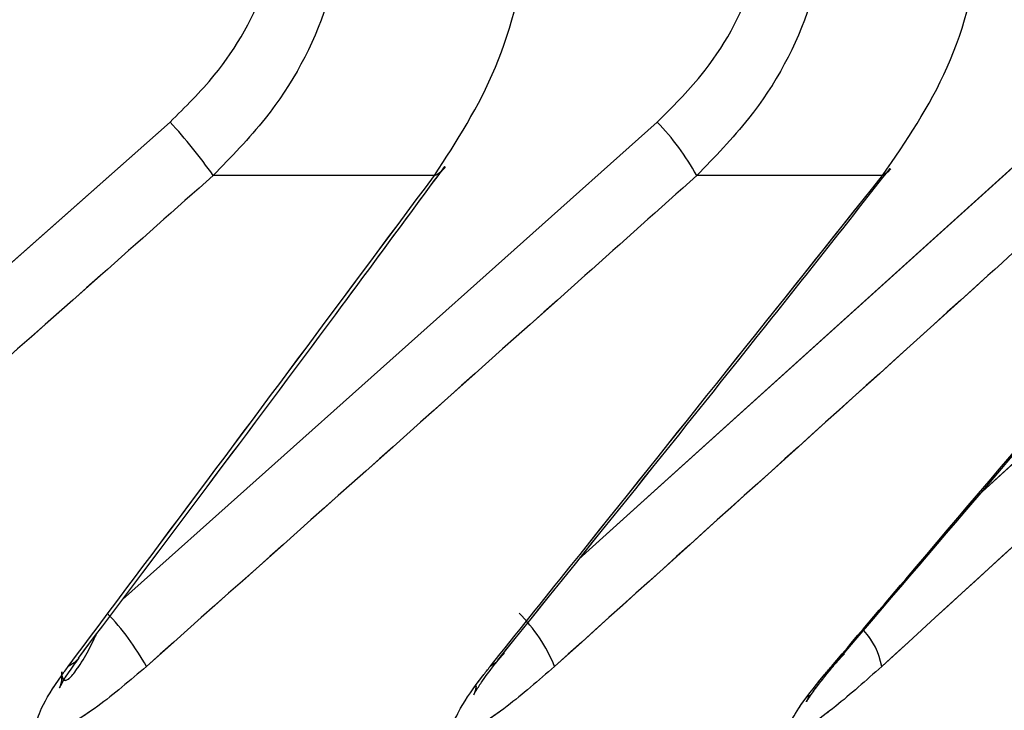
# Model space of a CAD drawing. Header units: inches. Extents: x 0.1 to 16.9, y 0.1 to 10.9.
# Tile 55 of 235: x 6.457831 to 6.458259, y 2.443107 to 2.443407. Entities that reach past the tile are written whole.
import ezdxf

# ---------------------------------------------------------------- set-up
doc = ezdxf.new("R2010")
doc.units = ezdxf.units.IN
doc.header["$MEASUREMENT"] = 0
doc.linetypes.add('PHANTOM', pattern=[0.49999999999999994, 0.25, -0.05, 0.05, -0.05, 0.05, -0.05])

msp = doc.modelspace()

# ---------------------------------------------------------------- linework, layer by layer
at = {"color": 7, "linetype": 'Continuous', "lineweight": 25}
for p, q in [((6.457656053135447, 2.443149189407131), (6.457896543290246, 2.443362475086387)), ((6.457875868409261, 2.443155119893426), (6.458107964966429, 2.443362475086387)), ((6.458073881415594, 2.443172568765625), (6.458284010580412, 2.443362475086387)), ((6.458247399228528, 2.443200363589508), (6.458423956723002, 2.443362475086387)), ((6.458011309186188, 2.443339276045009), (6.457915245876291, 2.443339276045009)), ((6.458205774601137, 2.443339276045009), (6.458125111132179, 2.443339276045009))]:
    msp.add_line(p, q, dxfattribs=at)
at = {"color": 7, "linetype": 'PHANTOM', "lineweight": 18}
for p, q in [((6.457656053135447, 2.443149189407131), (6.457896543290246, 2.443362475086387)), ((6.457656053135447, 2.443149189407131), (6.457896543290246, 2.443362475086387)), ((6.457656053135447, 2.443149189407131), (6.457896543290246, 2.443362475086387)), ((6.457875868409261, 2.443155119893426), (6.458107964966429, 2.443362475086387)), ((6.457875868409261, 2.443155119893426), (6.458107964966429, 2.443362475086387)), ((6.457875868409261, 2.443155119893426), (6.458107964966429, 2.443362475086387)), ((6.458073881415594, 2.443172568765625), (6.458284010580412, 2.443362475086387)), ((6.458073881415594, 2.443172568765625), (6.458284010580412, 2.443362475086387)), ((6.458073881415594, 2.443172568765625), (6.458284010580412, 2.443362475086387)), ((6.458247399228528, 2.443200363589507), (6.458423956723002, 2.443362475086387)), ((6.458247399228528, 2.443200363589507), (6.458423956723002, 2.443362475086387)), ((6.458247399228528, 2.443200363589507), (6.458423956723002, 2.443362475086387)), ((6.458011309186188, 2.443339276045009), (6.457915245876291, 2.443339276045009)), ((6.458011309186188, 2.443339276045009), (6.457915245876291, 2.443339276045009)), ((6.458011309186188, 2.443339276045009), (6.457915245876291, 2.443339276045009)), ((6.458205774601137, 2.443339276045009), (6.458125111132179, 2.443339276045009)), ((6.458205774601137, 2.443339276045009), (6.458125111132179, 2.443339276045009)), ((6.458205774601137, 2.443339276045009), (6.458125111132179, 2.443339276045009))]:
    msp.add_line(p, q, dxfattribs=at)
at = {"color": 7, "linetype": 'Continuous', "lineweight": 25, "flags": 128}
for points in [[(6.458209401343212, 2.443342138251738), (6.458208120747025, 2.443340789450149), (6.458205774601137, 2.443339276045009)], [(6.457856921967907, 2.44312957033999), (6.457854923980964, 2.443127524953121), (6.457852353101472, 2.443125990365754)], [(6.458038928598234, 2.44312870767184), (6.45803780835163, 2.443127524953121), (6.458035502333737, 2.443125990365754)], [(6.458185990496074, 2.443127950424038), (6.458185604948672, 2.443127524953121), (6.458183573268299, 2.443125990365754)]]:
    msp.add_lwpolyline(points, dxfattribs=at)
at = {"color": 7, "linetype": 'PHANTOM', "lineweight": 18, "flags": 128}
for points in [[(6.458209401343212, 2.443342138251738), (6.458208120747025, 2.443340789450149), (6.458205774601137, 2.443339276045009)], [(6.458209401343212, 2.443342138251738), (6.458208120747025, 2.443340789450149), (6.458205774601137, 2.443339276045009)], [(6.458209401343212, 2.443342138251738), (6.458208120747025, 2.443340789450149), (6.458205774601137, 2.443339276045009)], [(6.457856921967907, 2.44312957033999), (6.457854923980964, 2.443127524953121), (6.457852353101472, 2.443125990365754)], [(6.457856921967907, 2.44312957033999), (6.457854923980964, 2.443127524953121), (6.457852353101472, 2.443125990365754)], [(6.457856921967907, 2.44312957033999), (6.457854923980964, 2.443127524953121), (6.457852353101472, 2.443125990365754)], [(6.458038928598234, 2.44312870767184), (6.45803780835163, 2.443127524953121), (6.458035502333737, 2.443125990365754)], [(6.458038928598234, 2.44312870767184), (6.45803780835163, 2.443127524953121), (6.458035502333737, 2.443125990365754)], [(6.458038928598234, 2.44312870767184), (6.45803780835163, 2.443127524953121), (6.458035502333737, 2.443125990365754)], [(6.458185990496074, 2.443127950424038), (6.458185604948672, 2.443127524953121), (6.458183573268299, 2.443125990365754)], [(6.458185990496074, 2.443127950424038), (6.458185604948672, 2.443127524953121), (6.458183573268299, 2.443125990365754)], [(6.458185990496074, 2.443127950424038), (6.458185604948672, 2.443127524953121), (6.458183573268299, 2.443125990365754)]]:
    msp.add_lwpolyline(points, dxfattribs=at)
at = {"color": 7, "linetype": 'Continuous', "lineweight": 25}
for centre, radius, start, end in [((6.45773687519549, 2.443214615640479), 0.0002176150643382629, 34.9490813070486, 42.80099856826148), ((6.458028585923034, 2.443285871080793), 0.0001103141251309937, 28.95464924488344, 43.98077910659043), ((6.458007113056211, 2.443349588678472), 1.113363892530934e-05, 292.1410235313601, 323.8053755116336), ((6.457788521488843, 2.44307201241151), 0.0001116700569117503, 28.90573365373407, 43.71853810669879), ((6.457998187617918, 2.443099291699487), 7.051448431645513e-05, 22.24864300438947, 45.04188591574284), ((6.458174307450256, 2.44312024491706), 3.165050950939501e-05, 10.45876494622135, 42.42001087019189)]:
    msp.add_arc(centre, radius, start, end, dxfattribs=at)
at = {"color": 7, "linetype": 'PHANTOM', "lineweight": 18}
for centre, radius, start, end in [((6.45773687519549, 2.443214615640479), 0.0002176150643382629, 34.9490813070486, 42.80099856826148), ((6.45773687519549, 2.443214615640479), 0.0002176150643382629, 34.9490813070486, 42.80099856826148), ((6.45773687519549, 2.443214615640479), 0.0002176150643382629, 34.9490813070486, 42.80099856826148), ((6.458028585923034, 2.443285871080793), 0.0001103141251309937, 28.95464924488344, 43.98077910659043), ((6.458028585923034, 2.443285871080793), 0.0001103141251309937, 28.95464924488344, 43.98077910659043), ((6.458028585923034, 2.443285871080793), 0.0001103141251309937, 28.95464924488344, 43.98077910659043), ((6.458007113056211, 2.443349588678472), 1.113363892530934e-05, 292.1410235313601, 323.8053755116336), ((6.458007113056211, 2.443349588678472), 1.113363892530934e-05, 292.1410235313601, 323.8053755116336), ((6.458007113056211, 2.443349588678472), 1.113363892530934e-05, 292.1410235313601, 323.8053755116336), ((6.457788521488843, 2.44307201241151), 0.0001116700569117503, 28.90573365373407, 43.71853810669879), ((6.457788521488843, 2.44307201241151), 0.0001116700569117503, 28.90573365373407, 43.71853810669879), ((6.457788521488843, 2.44307201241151), 0.0001116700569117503, 28.90573365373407, 43.71853810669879), ((6.457998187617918, 2.443099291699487), 7.051448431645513e-05, 22.24864300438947, 45.04188591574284), ((6.457998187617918, 2.443099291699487), 7.051448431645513e-05, 22.24864300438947, 45.04188591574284), ((6.457998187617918, 2.443099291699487), 7.051448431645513e-05, 22.24864300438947, 45.04188591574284), ((6.458174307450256, 2.44312024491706), 3.165050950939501e-05, 10.45876494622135, 42.42001087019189), ((6.458174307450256, 2.44312024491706), 3.165050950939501e-05, 10.45876494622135, 42.42001087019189), ((6.458174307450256, 2.44312024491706), 3.165050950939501e-05, 10.45876494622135, 42.42001087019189)]:
    msp.add_arc(centre, radius, start, end, dxfattribs=at)
at = {"color": 7, "linetype": 'Continuous', "lineweight": 25}
for points, knots in [([(6.457896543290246, 2.443362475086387), (6.457903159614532, 2.443369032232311), (6.457920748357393, 2.443386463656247), (6.457941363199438, 2.443422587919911), (6.457944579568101, 2.443453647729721), (6.457946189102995, 2.443469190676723)], [0, 0, 0, 0, 0.2315050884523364, 0.6154298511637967, 1, 1, 1, 1]), ([(6.457973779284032, 2.443469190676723), (6.457971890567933, 2.443450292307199), (6.457968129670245, 2.44341266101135), (6.457943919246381, 2.4433686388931), (6.457923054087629, 2.443347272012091), (6.457915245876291, 2.443339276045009)], [0, 0, 0, 0, 0.38699354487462, 0.7705992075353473, 0.9999999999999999, 0.9999999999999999, 0.9999999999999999, 0.9999999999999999]), ([(6.458011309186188, 2.443339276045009), (6.458020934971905, 2.443354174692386), (6.458040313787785, 2.443384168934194), (6.458051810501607, 2.443431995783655), (6.458052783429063, 2.443460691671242), (6.458053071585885, 2.443469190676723)], [0, 0, 0, 0, 0.4099050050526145, 0.8252285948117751, 1, 1, 1, 1]), ([(6.458107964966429, 2.443362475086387), (6.45811453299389, 2.443369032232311), (6.458131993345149, 2.443386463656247), (6.458152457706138, 2.44342258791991), (6.458155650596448, 2.443453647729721), (6.458157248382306, 2.443469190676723)], [0, 0, 0, 0, 0.2315050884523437, 0.6154298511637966, 1, 1, 1, 1]), ([(6.458183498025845, 2.443469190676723), (6.458181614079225, 2.443450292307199), (6.458177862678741, 2.44341266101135), (6.458153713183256, 2.4433686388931), (6.458132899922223, 2.443347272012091), (6.458125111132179, 2.443339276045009)], [0, 0, 0, 0, 0.3869935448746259, 0.7705992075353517, 1, 1, 1, 1]), ([(6.458205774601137, 2.443339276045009), (6.458215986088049, 2.443354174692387), (6.458236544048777, 2.443384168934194), (6.45824874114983, 2.443431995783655), (6.458249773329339, 2.443460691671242), (6.458250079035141, 2.443469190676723)], [0, 0, 0, 0, 0.4099050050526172, 0.8252285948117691, 0.9999999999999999, 0.9999999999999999, 0.9999999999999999, 0.9999999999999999]), ([(6.457856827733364, 2.443129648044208), (6.457894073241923, 2.443179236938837), (6.457947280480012, 2.443250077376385), (6.458000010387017, 2.443321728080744), (6.458015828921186, 2.443343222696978)], [0, 0, 0, 0, 0.7000083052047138, 1, 1, 1, 1]), ([(6.458038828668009, 2.443128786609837), (6.458078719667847, 2.443178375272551), (6.4581357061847, 2.443249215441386), (6.458192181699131, 2.443320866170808), (6.458209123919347, 2.443342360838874)], [0, 0, 0, 0, 0.7000076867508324, 1, 1, 1, 1]), ([(6.458185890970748, 2.443128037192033), (6.458228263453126, 2.443177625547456), (6.458288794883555, 2.443248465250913), (6.458348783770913, 2.443320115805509), (6.458366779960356, 2.44334161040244)], [0, 0, 0, 0, 0.7000079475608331, 1, 1, 1, 1]), ([(6.457915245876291, 2.443339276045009), (6.457898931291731, 2.443324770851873), (6.457818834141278, 2.443253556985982), (6.457738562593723, 2.443182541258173), (6.457674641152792, 2.443125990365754)], [0, 0, 0, 0, 0.2036849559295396, 1, 1, 1, 1]), ([(6.457852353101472, 2.443125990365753), (6.457863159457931, 2.443140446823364), (6.457916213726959, 2.443211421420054), (6.457969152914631, 2.443282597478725), (6.458011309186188, 2.443339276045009)], [0, 0, 0, 0, 0.2036849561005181, 1, 1, 1, 1]), ([(6.458125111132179, 2.443339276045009), (6.458108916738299, 2.443324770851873), (6.458029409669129, 2.443253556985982), (6.45794972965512, 2.443182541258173), (6.457886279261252, 2.443125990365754)], [0, 0, 0, 0, 0.2036849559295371, 1, 1, 1, 1]), ([(6.458035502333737, 2.443125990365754), (6.458047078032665, 2.443140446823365), (6.458103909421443, 2.443211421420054), (6.458160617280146, 2.443282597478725), (6.458205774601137, 2.443339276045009)], [0, 0, 0, 0, 0.2036849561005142, 1, 1, 1, 1]), ([(6.458299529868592, 2.443339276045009), (6.45828352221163, 2.443324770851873), (6.458204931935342, 2.443253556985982), (6.458126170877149, 2.443182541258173), (6.458063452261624, 2.443125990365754)], [0, 0, 0, 0, 0.2036849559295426, 1, 1, 1, 1]), ([(6.458183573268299, 2.443125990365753), (6.458195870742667, 2.443140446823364), (6.45825624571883, 2.443211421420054), (6.458316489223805, 2.443282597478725), (6.458364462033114, 2.443339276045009)], [0, 0, 0, 0, 0.2036849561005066, 1, 1, 1, 1]), ([(6.45843778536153, 2.443339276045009), (6.458422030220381, 2.443324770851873), (6.458344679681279, 2.443253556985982), (6.458267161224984, 2.443182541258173), (6.458205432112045, 2.443125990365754)], [0, 0, 0, 0, 0.2036849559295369, 1, 1, 1, 1]), ([(6.457849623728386, 2.443123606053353), (6.457849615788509, 2.443123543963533), (6.457849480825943, 2.443122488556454), (6.457849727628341, 2.443121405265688), (6.457850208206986, 2.443120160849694), (6.457851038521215, 2.44311977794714), (6.457852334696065, 2.443120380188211), (6.45785391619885, 2.443121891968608), (6.457856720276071, 2.443125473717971), (6.45786052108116, 2.443131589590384), (6.457863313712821, 2.44313735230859), (6.457864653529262, 2.443140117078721)], [0, 0, 0, 0, 0.006311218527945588, 0.1072785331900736, 0.1663031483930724, 0.2465793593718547, 0.3232245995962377, 0.406863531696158, 0.5012835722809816, 0.7607316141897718, 1, 1, 1, 1]), ([(6.457849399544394, 2.443123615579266), (6.457849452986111, 2.443122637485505), (6.457849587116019, 2.443120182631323), (6.457848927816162, 2.443117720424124), (6.457848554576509, 2.443116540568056), (6.457848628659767, 2.44311683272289), (6.457849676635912, 2.443118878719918), (6.457852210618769, 2.443123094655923), (6.457855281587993, 2.443127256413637), (6.457857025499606, 2.443129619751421)], [0, 0, 0, 0, 0.07771167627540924, 0.1950435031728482, 0.2954899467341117, 0.4019909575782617, 0.5444470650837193, 0.741305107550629, 1, 1, 1, 1]), ([(6.458029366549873, 2.443117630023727), (6.458029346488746, 2.443117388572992), (6.458029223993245, 2.44311591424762), (6.458028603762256, 2.443114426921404), (6.458028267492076, 2.44311348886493), (6.458028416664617, 2.44311389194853), (6.458029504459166, 2.443115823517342), (6.458032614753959, 2.443120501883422), (6.458036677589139, 2.443126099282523), (6.45804054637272, 2.44313058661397), (6.458041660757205, 2.44313187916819)], [0, 0, 0, 0, 0.01832940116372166, 0.1119213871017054, 0.1933257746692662, 0.28406467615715, 0.4082548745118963, 0.591180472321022, 0.8822415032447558, 1, 1, 1, 1]), ([(6.458173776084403, 2.443113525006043), (6.458173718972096, 2.443113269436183), (6.458173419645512, 2.443111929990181), (6.458172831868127, 2.443110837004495), (6.458172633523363, 2.443110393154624), (6.458173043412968, 2.44311116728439), (6.4581746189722, 2.443113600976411), (6.458178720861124, 2.44311915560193), (6.458183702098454, 2.443125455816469), (6.458188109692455, 2.443130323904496), (6.458189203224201, 2.443131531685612)], [0, 0, 0, 0, 0.01976895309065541, 0.1036094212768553, 0.1740976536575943, 0.2610411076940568, 0.3882060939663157, 0.5854020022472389, 0.8971375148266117, 1, 1, 1, 1]), ([(6.457886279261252, 2.443125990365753), (6.457879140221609, 2.443119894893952), (6.457867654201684, 2.443110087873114), (6.457853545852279, 2.443100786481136), (6.457844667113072, 2.443096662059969), (6.457839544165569, 2.443096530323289), (6.457837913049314, 2.443100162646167), (6.457840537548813, 2.443108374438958), (6.457846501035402, 2.443118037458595), (6.457851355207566, 2.443124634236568), (6.457852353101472, 2.443125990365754)], [0, 0, 0, 0, 0.2086143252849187, 0.3356401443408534, 0.4424206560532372, 0.5496604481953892, 0.647844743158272, 0.7774633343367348, 0.954252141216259, 1, 1, 1, 1]), ([(6.458063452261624, 2.443125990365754), (6.458056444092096, 2.443119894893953), (6.458045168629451, 2.443110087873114), (6.458031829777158, 2.443100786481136), (6.45802375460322, 2.443096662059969), (6.458019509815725, 2.443096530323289), (6.458018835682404, 2.443100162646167), (6.458022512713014, 2.443108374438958), (6.45802921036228, 2.443118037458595), (6.458034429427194, 2.443124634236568), (6.458035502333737, 2.443125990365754)], [0, 0, 0, 0, 0.2086143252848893, 0.3356401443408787, 0.4424206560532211, 0.5496604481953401, 0.6478447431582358, 0.777463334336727, 0.9542521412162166, 1, 1, 1, 1]), ([(6.458205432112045, 2.443125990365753), (6.458198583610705, 2.443119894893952), (6.458187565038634, 2.443110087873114), (6.458175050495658, 2.443100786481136), (6.458167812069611, 2.443096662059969), (6.458164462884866, 2.443096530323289), (6.458164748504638, 2.443100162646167), (6.458169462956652, 2.443108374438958), (6.458176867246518, 2.443118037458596), (6.458182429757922, 2.443124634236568), (6.458183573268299, 2.443125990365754)], [0, 0, 0, 0, 0.2086143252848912, 0.3356401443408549, 0.4424206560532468, 0.5496604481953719, 0.6478447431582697, 0.7774633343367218, 0.9542521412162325, 1, 1, 1, 1])]:
    msp.add_open_spline(points, degree=3, knots=knots, dxfattribs=at)
at = {"color": 7, "linetype": 'PHANTOM', "lineweight": 18}
for points, knots in [([(6.457896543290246, 2.443362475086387), (6.457903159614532, 2.443369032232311), (6.457920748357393, 2.443386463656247), (6.457941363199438, 2.443422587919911), (6.457944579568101, 2.443453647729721), (6.457946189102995, 2.443469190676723)], [0, 0, 0, 0, 0.2315050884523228, 0.615429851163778, 1, 1, 1, 1]), ([(6.457896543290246, 2.443362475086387), (6.457903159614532, 2.443369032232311), (6.457920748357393, 2.443386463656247), (6.457941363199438, 2.443422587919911), (6.457944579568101, 2.443453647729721), (6.457946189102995, 2.443469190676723)], [0, 0, 0, 0, 0.2315050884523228, 0.615429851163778, 1, 1, 1, 1]), ([(6.457896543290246, 2.443362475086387), (6.457903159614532, 2.443369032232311), (6.457920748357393, 2.443386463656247), (6.457941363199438, 2.443422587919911), (6.457944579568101, 2.443453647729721), (6.457946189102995, 2.443469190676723)], [0, 0, 0, 0, 0.2315050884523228, 0.615429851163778, 1, 1, 1, 1]), ([(6.457973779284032, 2.443469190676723), (6.457971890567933, 2.4434502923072), (6.457968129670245, 2.44341266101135), (6.457943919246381, 2.4433686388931), (6.457923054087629, 2.443347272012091), (6.457915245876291, 2.443339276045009)], [0, 0, 0, 0, 0.3869935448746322, 0.7705992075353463, 1, 1, 1, 1]), ([(6.457973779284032, 2.443469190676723), (6.457971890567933, 2.4434502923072), (6.457968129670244, 2.44341266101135), (6.457943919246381, 2.4433686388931), (6.457923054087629, 2.443347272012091), (6.457915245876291, 2.443339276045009)], [0, 0, 0, 0, 0.3869935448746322, 0.7705992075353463, 1, 1, 1, 1]), ([(6.457973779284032, 2.443469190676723), (6.457971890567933, 2.4434502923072), (6.457968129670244, 2.44341266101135), (6.457943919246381, 2.4433686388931), (6.457923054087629, 2.443347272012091), (6.457915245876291, 2.443339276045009)], [0, 0, 0, 0, 0.3869935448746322, 0.7705992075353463, 1, 1, 1, 1]), ([(6.458011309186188, 2.443339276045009), (6.458020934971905, 2.443354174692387), (6.458040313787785, 2.443384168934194), (6.458051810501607, 2.443431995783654), (6.458052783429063, 2.443460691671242), (6.458053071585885, 2.443469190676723)], [0, 0, 0, 0, 0.409905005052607, 0.8252285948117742, 1, 1, 1, 1]), ([(6.458011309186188, 2.443339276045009), (6.458020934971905, 2.443354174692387), (6.458040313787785, 2.443384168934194), (6.458051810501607, 2.443431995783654), (6.458052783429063, 2.443460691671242), (6.458053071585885, 2.443469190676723)], [0, 0, 0, 0, 0.409905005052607, 0.8252285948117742, 1, 1, 1, 1]), ([(6.458011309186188, 2.443339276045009), (6.458020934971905, 2.443354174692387), (6.458040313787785, 2.443384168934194), (6.458051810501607, 2.443431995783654), (6.458052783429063, 2.443460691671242), (6.458053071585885, 2.443469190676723)], [0, 0, 0, 0, 0.409905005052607, 0.8252285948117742, 1, 1, 1, 1]), ([(6.458107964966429, 2.443362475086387), (6.45811453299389, 2.443369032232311), (6.458131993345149, 2.443386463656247), (6.458152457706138, 2.443422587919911), (6.458155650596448, 2.443453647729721), (6.458157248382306, 2.443469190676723)], [0, 0, 0, 0, 0.2315050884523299, 0.6154298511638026, 1, 1, 1, 1]), ([(6.458107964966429, 2.443362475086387), (6.45811453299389, 2.443369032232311), (6.458131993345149, 2.443386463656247), (6.458152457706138, 2.443422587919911), (6.458155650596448, 2.443453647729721), (6.458157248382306, 2.443469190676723)], [0, 0, 0, 0, 0.2315050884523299, 0.6154298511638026, 1, 1, 1, 1]), ([(6.458107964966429, 2.443362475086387), (6.45811453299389, 2.443369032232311), (6.458131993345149, 2.443386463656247), (6.458152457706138, 2.443422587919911), (6.458155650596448, 2.443453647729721), (6.458157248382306, 2.443469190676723)], [0, 0, 0, 0, 0.2315050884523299, 0.6154298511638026, 1, 1, 1, 1]), ([(6.458183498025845, 2.443469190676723), (6.458181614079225, 2.443450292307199), (6.458177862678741, 2.44341266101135), (6.458153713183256, 2.4433686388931), (6.458132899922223, 2.443347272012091), (6.458125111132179, 2.443339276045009)], [0, 0, 0, 0, 0.3869935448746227, 0.7705992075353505, 1, 1, 1, 1]), ([(6.458183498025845, 2.443469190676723), (6.458181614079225, 2.443450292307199), (6.458177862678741, 2.44341266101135), (6.458153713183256, 2.4433686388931), (6.458132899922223, 2.443347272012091), (6.458125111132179, 2.443339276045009)], [0, 0, 0, 0, 0.3869935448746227, 0.7705992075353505, 1, 1, 1, 1]), ([(6.458183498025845, 2.443469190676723), (6.458181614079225, 2.443450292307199), (6.458177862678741, 2.44341266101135), (6.458153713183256, 2.4433686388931), (6.458132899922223, 2.443347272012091), (6.458125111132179, 2.443339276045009)], [0, 0, 0, 0, 0.3869935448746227, 0.7705992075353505, 1, 1, 1, 1]), ([(6.458205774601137, 2.443339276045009), (6.458215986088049, 2.443354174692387), (6.458236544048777, 2.443384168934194), (6.45824874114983, 2.443431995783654), (6.458249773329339, 2.443460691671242), (6.458250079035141, 2.443469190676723)], [0, 0, 0, 0, 0.40990500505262, 0.8252285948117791, 1, 1, 1, 1]), ([(6.458205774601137, 2.443339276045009), (6.458215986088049, 2.443354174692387), (6.458236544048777, 2.443384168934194), (6.45824874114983, 2.443431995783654), (6.458249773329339, 2.443460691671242), (6.458250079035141, 2.443469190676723)], [0, 0, 0, 0, 0.40990500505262, 0.8252285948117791, 1, 1, 1, 1]), ([(6.458205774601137, 2.443339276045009), (6.458215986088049, 2.443354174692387), (6.458236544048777, 2.443384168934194), (6.45824874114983, 2.443431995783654), (6.458249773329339, 2.443460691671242), (6.458250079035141, 2.443469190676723)], [0, 0, 0, 0, 0.40990500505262, 0.8252285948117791, 1, 1, 1, 1]), ([(6.457856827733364, 2.443129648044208), (6.457894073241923, 2.443179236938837), (6.457947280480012, 2.443250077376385), (6.458000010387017, 2.443321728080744), (6.458015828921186, 2.443343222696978)], [0, 0, 0, 0, 0.7000083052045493, 1, 1, 1, 1]), ([(6.457856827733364, 2.443129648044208), (6.457894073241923, 2.443179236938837), (6.457947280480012, 2.443250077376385), (6.458000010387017, 2.443321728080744), (6.458015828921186, 2.443343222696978)], [0, 0, 0, 0, 0.7000083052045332, 1, 1, 1, 1]), ([(6.457856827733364, 2.443129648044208), (6.457894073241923, 2.443179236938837), (6.457947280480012, 2.443250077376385), (6.458000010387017, 2.443321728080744), (6.458015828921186, 2.443343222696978)], [0, 0, 0, 0, 0.7000083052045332, 1, 1, 1, 1]), ([(6.458038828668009, 2.443128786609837), (6.458078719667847, 2.443178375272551), (6.4581357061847, 2.443249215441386), (6.458192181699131, 2.443320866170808), (6.458209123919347, 2.443342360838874)], [0, 0, 0, 0, 0.700007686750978, 1, 1, 1, 1]), ([(6.458038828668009, 2.443128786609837), (6.458078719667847, 2.443178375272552), (6.4581357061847, 2.443249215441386), (6.458192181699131, 2.443320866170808), (6.458209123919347, 2.443342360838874)], [0, 0, 0, 0, 0.7000076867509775, 1, 1, 1, 1]), ([(6.458038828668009, 2.443128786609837), (6.458078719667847, 2.443178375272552), (6.4581357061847, 2.443249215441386), (6.458192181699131, 2.443320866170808), (6.458209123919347, 2.443342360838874)], [0, 0, 0, 0, 0.7000076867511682, 1, 1, 1, 1]), ([(6.458185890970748, 2.443128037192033), (6.458228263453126, 2.443177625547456), (6.458288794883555, 2.443248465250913), (6.458348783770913, 2.443320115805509), (6.458366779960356, 2.44334161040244)], [0, 0, 0, 0, 0.7000079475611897, 1, 1, 1, 1]), ([(6.458185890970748, 2.443128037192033), (6.458228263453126, 2.443177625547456), (6.458288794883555, 2.443248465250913), (6.458348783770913, 2.443320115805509), (6.458366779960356, 2.44334161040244)], [0, 0, 0, 0, 0.7000079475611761, 1, 1, 1, 1]), ([(6.458185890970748, 2.443128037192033), (6.458228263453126, 2.443177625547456), (6.458288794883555, 2.443248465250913), (6.458348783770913, 2.443320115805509), (6.458366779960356, 2.44334161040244)], [0, 0, 0, 0, 0.700007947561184, 1, 1, 1, 1]), ([(6.457915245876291, 2.443339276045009), (6.457898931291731, 2.443324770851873), (6.457818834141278, 2.443253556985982), (6.457738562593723, 2.443182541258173), (6.457674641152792, 2.443125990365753)], [0, 0, 0, 0, 0.2036849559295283, 1, 1, 1, 1]), ([(6.457915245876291, 2.443339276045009), (6.457898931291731, 2.443324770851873), (6.457818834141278, 2.443253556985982), (6.457738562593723, 2.443182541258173), (6.457674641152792, 2.443125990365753)], [0, 0, 0, 0, 0.2036849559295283, 1, 1, 1, 1]), ([(6.457915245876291, 2.443339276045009), (6.457898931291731, 2.443324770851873), (6.457818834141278, 2.443253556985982), (6.457738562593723, 2.443182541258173), (6.457674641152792, 2.443125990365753)], [0, 0, 0, 0, 0.2036849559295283, 1, 1, 1, 1]), ([(6.457852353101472, 2.443125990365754), (6.457863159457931, 2.443140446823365), (6.457916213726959, 2.443211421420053), (6.457969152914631, 2.443282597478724), (6.458011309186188, 2.443339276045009)], [0, 0, 0, 0, 0.2036849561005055, 1, 1, 1, 1]), ([(6.457852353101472, 2.443125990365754), (6.457863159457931, 2.443140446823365), (6.457916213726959, 2.443211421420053), (6.457969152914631, 2.443282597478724), (6.458011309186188, 2.443339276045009)], [0, 0, 0, 0, 0.2036849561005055, 1, 1, 1, 1]), ([(6.457852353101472, 2.443125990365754), (6.457863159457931, 2.443140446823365), (6.457916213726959, 2.443211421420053), (6.457969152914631, 2.443282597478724), (6.458011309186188, 2.443339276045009)], [0, 0, 0, 0, 0.2036849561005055, 1, 1, 1, 1]), ([(6.458125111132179, 2.443339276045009), (6.458108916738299, 2.443324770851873), (6.458029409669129, 2.443253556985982), (6.45794972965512, 2.443182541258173), (6.457886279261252, 2.443125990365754)], [0, 0, 0, 0, 0.2036849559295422, 1, 1, 1, 1]), ([(6.458125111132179, 2.443339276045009), (6.458108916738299, 2.443324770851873), (6.458029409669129, 2.443253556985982), (6.45794972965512, 2.443182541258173), (6.457886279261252, 2.443125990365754)], [0, 0, 0, 0, 0.2036849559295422, 1, 1, 1, 1]), ([(6.458125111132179, 2.443339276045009), (6.458108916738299, 2.443324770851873), (6.458029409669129, 2.443253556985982), (6.45794972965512, 2.443182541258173), (6.457886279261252, 2.443125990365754)], [0, 0, 0, 0, 0.2036849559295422, 1, 1, 1, 1]), ([(6.458035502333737, 2.443125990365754), (6.458047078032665, 2.443140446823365), (6.458103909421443, 2.443211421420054), (6.458160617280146, 2.443282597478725), (6.458205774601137, 2.443339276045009)], [0, 0, 0, 0, 0.203684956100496, 1, 1, 1, 1]), ([(6.458035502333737, 2.443125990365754), (6.458047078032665, 2.443140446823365), (6.458103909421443, 2.443211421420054), (6.458160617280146, 2.443282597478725), (6.458205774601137, 2.443339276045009)], [0, 0, 0, 0, 0.203684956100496, 1, 1, 1, 1]), ([(6.458035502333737, 2.443125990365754), (6.458047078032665, 2.443140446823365), (6.458103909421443, 2.443211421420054), (6.458160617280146, 2.443282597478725), (6.458205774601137, 2.443339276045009)], [0, 0, 0, 0, 0.203684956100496, 1, 1, 1, 1]), ([(6.458299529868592, 2.443339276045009), (6.45828352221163, 2.443324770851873), (6.458204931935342, 2.443253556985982), (6.458126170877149, 2.443182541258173), (6.458063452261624, 2.443125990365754)], [0, 0, 0, 0, 0.2036849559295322, 1, 1, 1, 1]), ([(6.458299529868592, 2.443339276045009), (6.45828352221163, 2.443324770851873), (6.458204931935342, 2.443253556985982), (6.458126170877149, 2.443182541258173), (6.458063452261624, 2.443125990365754)], [0, 0, 0, 0, 0.2036849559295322, 1, 1, 1, 1]), ([(6.458299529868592, 2.443339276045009), (6.45828352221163, 2.443324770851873), (6.458204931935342, 2.443253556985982), (6.458126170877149, 2.443182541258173), (6.458063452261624, 2.443125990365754)], [0, 0, 0, 0, 0.2036849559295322, 1, 1, 1, 1]), ([(6.458183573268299, 2.443125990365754), (6.458195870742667, 2.443140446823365), (6.45825624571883, 2.443211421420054), (6.458316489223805, 2.443282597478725), (6.458364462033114, 2.443339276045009)], [0, 0, 0, 0, 0.203684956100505, 1, 1, 1, 1]), ([(6.458183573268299, 2.443125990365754), (6.458195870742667, 2.443140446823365), (6.45825624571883, 2.443211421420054), (6.458316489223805, 2.443282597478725), (6.458364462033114, 2.443339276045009)], [0, 0, 0, 0, 0.203684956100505, 1, 1, 1, 1]), ([(6.458183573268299, 2.443125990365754), (6.458195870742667, 2.443140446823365), (6.45825624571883, 2.443211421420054), (6.458316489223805, 2.443282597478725), (6.458364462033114, 2.443339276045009)], [0, 0, 0, 0, 0.203684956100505, 1, 1, 1, 1]), ([(6.45843778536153, 2.443339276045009), (6.458422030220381, 2.443324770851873), (6.458344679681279, 2.443253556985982), (6.458267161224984, 2.443182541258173), (6.458205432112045, 2.443125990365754)], [0, 0, 0, 0, 0.2036849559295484, 1, 1, 1, 1]), ([(6.45843778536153, 2.443339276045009), (6.458422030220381, 2.443324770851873), (6.458344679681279, 2.443253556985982), (6.458267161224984, 2.443182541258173), (6.458205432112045, 2.443125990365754)], [0, 0, 0, 0, 0.2036849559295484, 1, 1, 1, 1]), ([(6.45843778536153, 2.443339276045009), (6.458422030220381, 2.443324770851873), (6.458344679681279, 2.443253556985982), (6.458267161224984, 2.443182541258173), (6.458205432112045, 2.443125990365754)], [0, 0, 0, 0, 0.2036849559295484, 1, 1, 1, 1]), ([(6.457850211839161, 2.443120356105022), (6.457850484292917, 2.44312014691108), (6.457851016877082, 2.443119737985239), (6.457852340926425, 2.443120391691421), (6.457853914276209, 2.443121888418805), (6.457856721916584, 2.443125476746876), (6.457860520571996, 2.443131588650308), (6.45786331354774, 2.443137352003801), (6.457864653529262, 2.443140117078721)], [0, 0, 0, 0, 0.09628944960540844, 0.1882236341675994, 0.2885465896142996, 0.4018012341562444, 0.7130031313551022, 1, 1, 1, 1]), ([(6.457850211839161, 2.443120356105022), (6.457850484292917, 2.44312014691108), (6.45785101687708, 2.443119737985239), (6.457852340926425, 2.443120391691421), (6.457853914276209, 2.443121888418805), (6.457856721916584, 2.443125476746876), (6.457860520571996, 2.443131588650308), (6.45786331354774, 2.443137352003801), (6.457864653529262, 2.443140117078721)], [0, 0, 0, 0, 0.09628944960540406, 0.1882236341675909, 0.2885465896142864, 0.4018012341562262, 0.7130031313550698, 1, 1, 1, 1]), ([(6.457850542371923, 2.443120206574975), (6.457850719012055, 2.443120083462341), (6.45785116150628, 2.443119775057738), (6.457852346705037, 2.443120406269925), (6.457853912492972, 2.443121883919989), (6.457856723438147, 2.443125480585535), (6.457860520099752, 2.44313158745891), (6.45786331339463, 2.443137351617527), (6.457864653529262, 2.443140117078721)], [0, 0, 0, 0, 0.06331235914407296, 0.1586012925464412, 0.2625851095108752, 0.3799725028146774, 0.7025303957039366, 1, 1, 1, 1]), ([(6.457849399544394, 2.443123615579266), (6.457849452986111, 2.443122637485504), (6.457849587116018, 2.443120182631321), (6.457848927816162, 2.443117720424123), (6.457848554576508, 2.443116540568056), (6.457848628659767, 2.44311683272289), (6.457849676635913, 2.44311887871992), (6.45785221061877, 2.443123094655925), (6.457855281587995, 2.443127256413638), (6.457857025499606, 2.443129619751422)], [0, 0, 0, 0, 0.07771167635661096, 0.1950435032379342, 0.2954899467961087, 0.4019909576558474, 0.5444470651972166, 0.741305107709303, 1, 1, 1, 1]), ([(6.457849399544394, 2.443123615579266), (6.457849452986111, 2.443122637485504), (6.457849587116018, 2.443120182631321), (6.457848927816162, 2.443117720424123), (6.457848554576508, 2.443116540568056), (6.457848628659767, 2.44311683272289), (6.457849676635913, 2.44311887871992), (6.45785221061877, 2.443123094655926), (6.457855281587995, 2.443127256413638), (6.457857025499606, 2.443129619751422)], [0, 0, 0, 0, 0.07771167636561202, 0.1950435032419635, 0.2954899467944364, 0.4019909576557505, 0.5444470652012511, 0.7413051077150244, 1, 1, 1, 1]), ([(6.457849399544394, 2.443123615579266), (6.457849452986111, 2.443122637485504), (6.457849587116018, 2.443120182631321), (6.457848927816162, 2.443117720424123), (6.457848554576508, 2.443116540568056), (6.457848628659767, 2.44311683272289), (6.457849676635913, 2.443118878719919), (6.45785221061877, 2.443123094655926), (6.457855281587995, 2.443127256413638), (6.457857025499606, 2.443129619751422)], [0, 0, 0, 0, 0.07771167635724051, 0.1950435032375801, 0.2954899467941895, 0.4019909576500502, 0.5444470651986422, 0.7413051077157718, 1, 1, 1, 1]), ([(6.458029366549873, 2.443117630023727), (6.458029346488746, 2.443117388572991), (6.458029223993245, 2.443115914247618), (6.458028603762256, 2.443114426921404), (6.458028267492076, 2.44311348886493), (6.458028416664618, 2.443113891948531), (6.458029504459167, 2.443115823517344), (6.458032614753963, 2.443120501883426), (6.458036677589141, 2.443126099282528), (6.458040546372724, 2.443130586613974), (6.458041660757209, 2.443131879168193)], [0, 0, 0, 0, 0.0183294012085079, 0.1119213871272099, 0.1933257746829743, 0.2840646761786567, 0.4082548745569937, 0.5911804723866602, 0.8822415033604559, 1, 1, 1, 1]), ([(6.458029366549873, 2.443117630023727), (6.458029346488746, 2.443117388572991), (6.458029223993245, 2.443115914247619), (6.458028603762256, 2.443114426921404), (6.458028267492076, 2.44311348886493), (6.458028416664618, 2.443113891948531), (6.458029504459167, 2.443115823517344), (6.458032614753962, 2.443120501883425), (6.458036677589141, 2.443126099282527), (6.458040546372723, 2.443130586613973), (6.458041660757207, 2.443131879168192)], [0, 0, 0, 0, 0.01832940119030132, 0.11192138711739, 0.1933257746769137, 0.2840646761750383, 0.4082548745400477, 0.5911804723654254, 0.8822415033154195, 1, 1, 1, 1]), ([(6.458029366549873, 2.443117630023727), (6.458029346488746, 2.443117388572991), (6.458029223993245, 2.443115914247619), (6.458028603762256, 2.443114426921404), (6.458028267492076, 2.44311348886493), (6.458028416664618, 2.44311389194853), (6.458029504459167, 2.443115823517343), (6.458032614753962, 2.443120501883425), (6.45803667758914, 2.443126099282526), (6.458040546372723, 2.443130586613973), (6.458041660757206, 2.443131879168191)], [0, 0, 0, 0, 0.01832940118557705, 0.1119213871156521, 0.1933257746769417, 0.2840646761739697, 0.4082548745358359, 0.5911804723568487, 0.8822415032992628, 1, 1, 1, 1]), ([(6.458173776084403, 2.443113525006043), (6.458173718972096, 2.443113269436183), (6.458173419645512, 2.443111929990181), (6.458172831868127, 2.443110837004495), (6.458172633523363, 2.443110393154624), (6.458173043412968, 2.44311116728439), (6.4581746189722, 2.443113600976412), (6.458178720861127, 2.443119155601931), (6.458183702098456, 2.443125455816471), (6.458188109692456, 2.443130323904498), (6.458189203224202, 2.443131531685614)], [0, 0, 0, 0, 0.01976895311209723, 0.1036094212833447, 0.1740976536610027, 0.2610411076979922, 0.3882060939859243, 0.5854020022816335, 0.8971375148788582, 1, 1, 1, 1]), ([(6.458173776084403, 2.443113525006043), (6.458173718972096, 2.443113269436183), (6.458173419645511, 2.443111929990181), (6.458172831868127, 2.443110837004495), (6.458172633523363, 2.443110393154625), (6.458173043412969, 2.44311116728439), (6.458174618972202, 2.443113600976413), (6.458178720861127, 2.443119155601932), (6.458183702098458, 2.443125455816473), (6.458188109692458, 2.4431303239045), (6.458189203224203, 2.443131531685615)], [0, 0, 0, 0, 0.01976895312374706, 0.1036094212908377, 0.1740976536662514, 0.2610411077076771, 0.388206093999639, 0.5854020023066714, 0.8971375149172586, 1, 1, 1, 1]), ([(6.458173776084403, 2.443113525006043), (6.458173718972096, 2.443113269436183), (6.458173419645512, 2.443111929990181), (6.458172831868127, 2.443110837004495), (6.458172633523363, 2.443110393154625), (6.458173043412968, 2.44311116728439), (6.4581746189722, 2.443113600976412), (6.458178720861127, 2.443119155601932), (6.458183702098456, 2.443125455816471), (6.458188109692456, 2.443130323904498), (6.458189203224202, 2.443131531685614)], [0, 0, 0, 0, 0.01976895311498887, 0.1036094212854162, 0.1740976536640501, 0.2610411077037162, 0.3882060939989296, 0.5854020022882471, 0.89713751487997, 1, 1, 1, 1]), ([(6.457886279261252, 2.443125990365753), (6.457879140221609, 2.443119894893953), (6.457867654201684, 2.443110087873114), (6.457853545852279, 2.443100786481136), (6.457844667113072, 2.443096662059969), (6.457839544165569, 2.443096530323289), (6.457837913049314, 2.443100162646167), (6.457840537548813, 2.443108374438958), (6.457846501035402, 2.443118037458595), (6.457851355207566, 2.443124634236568), (6.457852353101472, 2.443125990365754)], [0, 0, 0, 0, 0.2086143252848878, 0.33564014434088, 0.4424206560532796, 0.5496604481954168, 0.6478447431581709, 0.7774633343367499, 0.9542521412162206, 1, 1, 1, 1]), ([(6.457886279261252, 2.443125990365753), (6.457879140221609, 2.443119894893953), (6.457867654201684, 2.443110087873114), (6.457853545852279, 2.443100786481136), (6.457844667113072, 2.443096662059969), (6.457839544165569, 2.443096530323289), (6.457837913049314, 2.443100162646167), (6.457840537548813, 2.443108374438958), (6.457846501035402, 2.443118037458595), (6.457851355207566, 2.443124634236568), (6.457852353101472, 2.443125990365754)], [0, 0, 0, 0, 0.2086143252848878, 0.33564014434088, 0.4424206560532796, 0.5496604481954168, 0.6478447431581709, 0.7774633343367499, 0.9542521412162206, 1, 1, 1, 1]), ([(6.457886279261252, 2.443125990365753), (6.457879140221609, 2.443119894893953), (6.457867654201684, 2.443110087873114), (6.457853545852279, 2.443100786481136), (6.457844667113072, 2.443096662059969), (6.457839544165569, 2.443096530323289), (6.457837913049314, 2.443100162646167), (6.457840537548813, 2.443108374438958), (6.457846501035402, 2.443118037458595), (6.457851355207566, 2.443124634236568), (6.457852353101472, 2.443125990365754)], [0, 0, 0, 0, 0.2086143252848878, 0.33564014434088, 0.4424206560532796, 0.5496604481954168, 0.6478447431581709, 0.7774633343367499, 0.9542521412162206, 1, 1, 1, 1]), ([(6.458063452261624, 2.443125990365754), (6.458056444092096, 2.443119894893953), (6.458045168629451, 2.443110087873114), (6.458031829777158, 2.443100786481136), (6.45802375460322, 2.443096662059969), (6.458019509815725, 2.443096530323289), (6.458018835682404, 2.443100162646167), (6.458022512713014, 2.443108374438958), (6.45802921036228, 2.443118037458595), (6.458034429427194, 2.443124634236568), (6.458035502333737, 2.443125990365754)], [0, 0, 0, 0, 0.2086143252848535, 0.3356401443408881, 0.4424206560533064, 0.5496604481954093, 0.6478447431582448, 0.7774633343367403, 0.9542521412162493, 1, 1, 1, 1]), ([(6.458063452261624, 2.443125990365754), (6.458056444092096, 2.443119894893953), (6.458045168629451, 2.443110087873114), (6.458031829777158, 2.443100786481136), (6.45802375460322, 2.443096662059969), (6.458019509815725, 2.443096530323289), (6.458018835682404, 2.443100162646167), (6.458022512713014, 2.443108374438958), (6.45802921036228, 2.443118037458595), (6.458034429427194, 2.443124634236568), (6.458035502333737, 2.443125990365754)], [0, 0, 0, 0, 0.2086143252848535, 0.3356401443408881, 0.4424206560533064, 0.5496604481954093, 0.6478447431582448, 0.7774633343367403, 0.9542521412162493, 1, 1, 1, 1]), ([(6.458063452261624, 2.443125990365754), (6.458056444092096, 2.443119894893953), (6.458045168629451, 2.443110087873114), (6.458031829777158, 2.443100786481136), (6.45802375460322, 2.443096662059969), (6.458019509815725, 2.443096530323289), (6.458018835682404, 2.443100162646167), (6.458022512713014, 2.443108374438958), (6.45802921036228, 2.443118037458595), (6.458034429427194, 2.443124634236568), (6.458035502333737, 2.443125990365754)], [0, 0, 0, 0, 0.2086143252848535, 0.3356401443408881, 0.4424206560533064, 0.5496604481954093, 0.6478447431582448, 0.7774633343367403, 0.9542521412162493, 1, 1, 1, 1]), ([(6.458205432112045, 2.443125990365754), (6.458198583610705, 2.443119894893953), (6.458187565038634, 2.443110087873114), (6.458175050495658, 2.443100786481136), (6.458167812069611, 2.443096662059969), (6.458164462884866, 2.443096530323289), (6.458164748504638, 2.443100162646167), (6.458169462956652, 2.443108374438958), (6.458176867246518, 2.443118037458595), (6.458182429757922, 2.443124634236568), (6.458183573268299, 2.443125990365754)], [0, 0, 0, 0, 0.2086143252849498, 0.3356401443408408, 0.4424206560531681, 0.5496604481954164, 0.6478447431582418, 0.7774633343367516, 0.9542521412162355, 0.9999999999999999, 0.9999999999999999, 0.9999999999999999, 0.9999999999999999]), ([(6.458205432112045, 2.443125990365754), (6.458198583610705, 2.443119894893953), (6.458187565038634, 2.443110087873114), (6.458175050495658, 2.443100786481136), (6.458167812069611, 2.443096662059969), (6.458164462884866, 2.443096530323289), (6.458164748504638, 2.443100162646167), (6.458169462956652, 2.443108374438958), (6.458176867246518, 2.443118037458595), (6.458182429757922, 2.443124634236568), (6.458183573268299, 2.443125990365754)], [0, 0, 0, 0, 0.2086143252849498, 0.3356401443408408, 0.4424206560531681, 0.5496604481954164, 0.6478447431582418, 0.7774633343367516, 0.9542521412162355, 0.9999999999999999, 0.9999999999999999, 0.9999999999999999, 0.9999999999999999]), ([(6.458205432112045, 2.443125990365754), (6.458198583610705, 2.443119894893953), (6.458187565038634, 2.443110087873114), (6.458175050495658, 2.443100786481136), (6.458167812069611, 2.443096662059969), (6.458164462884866, 2.443096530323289), (6.458164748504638, 2.443100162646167), (6.458169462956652, 2.443108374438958), (6.458176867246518, 2.443118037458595), (6.458182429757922, 2.443124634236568), (6.458183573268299, 2.443125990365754)], [0, 0, 0, 0, 0.2086143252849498, 0.3356401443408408, 0.4424206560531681, 0.5496604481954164, 0.6478447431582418, 0.7774633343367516, 0.9542521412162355, 0.9999999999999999, 0.9999999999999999, 0.9999999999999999, 0.9999999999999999])]:
    msp.add_open_spline(points, degree=3, knots=knots, dxfattribs=at)

doc.saveas('drawing.dxf')
